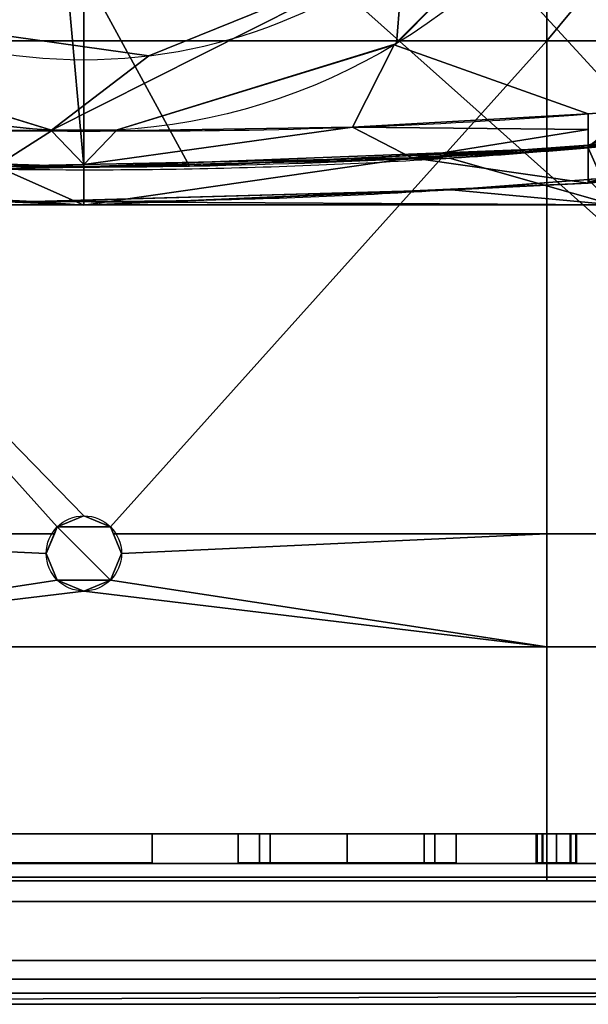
# Model space of a CAD drawing. Extents: x -271 to 271, y -255 to 247.
# Tile 4 of 21: x -11 to 87, y -255 to -85. Entities that reach past the tile are written whole.
import ezdxf

# ---------------------------------------------------------------- set-up
doc = ezdxf.new("R2010")
doc.units = 0
doc.header["$MEASUREMENT"] = 0
doc.layers.add('1', color=7, linetype='Continuous')

# ---------------------------------------------------------------- blocks, each defined once
blk = doc.blocks.new('UG_SURFACE_007')
at = {"layer": '1', "color": 253, "linetype": 'Continuous'}
for points in [[(53.733759, -89.256153, 637.263596), (89.674801, -53.097852, 634.119153), (89.674801, -53.097852, 637.797296)], [(54.022744, -89.123219, 641.475379), (53.733759, -89.256153, 637.263596), (89.674801, -53.097852, 637.797296)], [(89.674801, -53.097852, 637.797296), (89.674801, -53.097852, 641.475379), (54.022744, -89.123219, 641.475379)], [(53.737924, -89.211129, 641.475379), (5.592746, -104.070857, 641.475379), (53.631008, -89.359529, 637.272596)], [(53.631008, -89.359529, 637.272596), (53.733759, -89.256153, 637.263596), (53.737924, -89.211129, 641.475379)], [(54.022744, -89.123219, 641.475379), (53.737924, -89.211129, 641.475379), (53.733759, -89.256153, 637.263596)]]:
    blk.add_3dface(points, dxfattribs=at)
blk = doc.blocks.new('UG_SURFACE_013')
at = {"layer": '1', "color": 253, "linetype": 'Continuous'}
blk.add_3dface([(-218.58938, -250.800669, -101.176269), (-218.58938, -237.39329, -101.176269), (218.58938, -237.39329, -101.176269), (218.58938, -250.800669, -101.176269)], dxfattribs=at)
blk = doc.blocks.new('UG_SURFACE_021')
at = {"layer": '1', "color": 253, "linetype": 'Continuous'}
for points in [[(89.674801, -53.097852, 634.119153), (53.631008, -89.359529, 637.272596), (87.149374, -101.28285, 634.340107), (89.451857, -101.105139, 634.138703)], [(53.631008, -89.359529, 637.272596), (5.592746, -104.070857, 641.475379), (5.592746, -104.205579, 641.475379), (46.409752, -103.583865, 637.904406)], [(46.409752, -103.583865, 637.904406), (87.149374, -101.28285, 634.340107), (53.631008, -89.359529, 637.272596)]]:
    blk.add_3dface(points, dxfattribs=at)
blk = doc.blocks.new('UG_SURFACE_024')
at = {"layer": '1', "color": 253, "linetype": 'Continuous'}
blk.add_3dface([(108.351335, -247.616723, -70.766598), (108.351335, -225.691393, -70.766598), (-109.342568, -225.691393, -70.766598), (-109.342568, -247.616723, -70.766598)], dxfattribs=at)
blk = doc.blocks.new('UG_SURFACE_030')
at = {"layer": '1', "color": 253, "linetype": 'Continuous'}
blk.add_3dface([(-218.58938, -237.39329, -101.176269), (-214.674816, -233.820006, -123.000003), (214.674816, -233.820006, -123.000003), (218.58938, -237.39329, -101.176269)], dxfattribs=at)
blk = doc.blocks.new('UG_SURFACE_033')
at = {"layer": '1', "color": 253, "linetype": 'Continuous'}
for points in [[(-15.223647, -110.331014, 591.931224), (-87.162107, -106.656179, 591.58349), (-87.162107, -113.244288, 431.557775)], [(87.149374, -113.244288, 431.557775), (87.149374, -106.656179, 591.58349), (56.668028, -108.84545, 591.790676)], [(56.668028, -108.84545, 591.790676), (-0.015313, -110.016748, 591.901481), (-0.006365, -117.050678, 431.628793)], [(-0.006365, -117.050678, 431.628793), (87.149374, -113.244288, 431.557775), (56.668028, -108.84545, 591.790676)], [(-87.162107, -113.244288, 431.557775), (-0.006365, -117.050678, 431.628793), (-15.223647, -110.331014, 591.931224)], [(-0.006365, -117.050678, 431.628793), (-0.015313, -110.016748, 591.901481), (-15.223647, -110.331014, 591.931224)], [(-87.162107, -113.247484, 431.480139), (-87.162107, -112.624086, 271.24241), (-8.788262, -116.392136, 271.24241)], [(-0.006365, -117.050678, 431.628793), (-87.162107, -113.244288, 431.557775), (-87.162107, -113.247484, 431.480139)], [(-0.006365, -117.050678, 431.628793), (-87.162107, -113.247484, 431.480139), (-8.788262, -116.392136, 271.24241)], [(87.149374, -113.247484, 431.480139), (87.149374, -113.244288, 431.557775), (-0.006365, -117.050678, 431.628793)], [(63.490726, -114.412032, 271.24241), (87.149374, -113.247484, 431.480139), (-0.006365, -117.050678, 431.628793)], [(63.490726, -114.412032, 271.24241), (87.149374, -112.624086, 271.24241), (87.149374, -113.247484, 431.480139)], [(-0.006365, -117.050678, 431.628793), (-0.014002, -116.151765, 271.24241), (63.490726, -114.412032, 271.24241)], [(-8.788262, -116.392136, 271.24241), (-0.014002, -116.151765, 271.24241), (-0.006365, -117.050678, 431.628793)]]:
    blk.add_3dface(points, dxfattribs=at)
blk = doc.blocks.new('UG_SURFACE_041')
at = {"layer": '1', "color": 253, "linetype": 'Continuous'}
for points in [[(81.637248, -230.691388, -7.856887), (79.277612, -230.691388, -8.834279), (78.300223, -230.691388, -11.193915), (84.974274, -230.691388, -11.193915)], [(81.637248, -230.691388, -14.530944), (83.996885, -230.691388, -13.55355), (84.974274, -230.691388, -11.193915), (78.300223, -230.691388, -11.193915)], [(78.300223, -230.691388, -11.193915), (79.277612, -230.691388, -13.55355), (81.637248, -230.691388, -14.530944)], [(84.974274, -230.691388, -11.193915), (83.996885, -230.691388, -8.834279), (81.637248, -230.691388, -7.856887)]]:
    blk.add_3dface(points, dxfattribs=at)
blk = doc.blocks.new('UG_SURFACE_058')
at = {"layer": '1', "color": 253, "linetype": 'Continuous'}
for points in [[(28.284272, 28.28427, 30.999999), (39.999999, 0, 30.999999), (213.937938, -230.826914, 30.999999), (213.937938, 232.157499, 30.999999)], [(213.937938, -230.826914, 30.999999), (39.999999, 0, 30.999999), (28.284272, -28.28427, 30.999999)], [(-213.937938, -230.826914, 30.999999), (213.937938, -230.826914, 30.999999), (0, -39.999999, 30.999999), (-28.28427, -28.28427, 30.999999)], [(28.284272, -28.28427, 30.999999), (0, -39.999999, 30.999999), (213.937938, -230.826914, 30.999999)]]:
    blk.add_3dface(points, dxfattribs=at)
blk = doc.blocks.new('UG_SURFACE_059')
at = {"layer": '1', "color": 253, "linetype": 'Continuous'}
blk.add_3dface([(-225.309625, -255.163461, -75.770989), (225.309625, -255.163461, -75.770989), (108.351335, -247.616723, -70.766598), (-109.342568, -247.616723, -70.766598)], dxfattribs=at)
blk = doc.blocks.new('UG_SURFACE_067')
at = {"layer": '1', "color": 253, "linetype": 'Continuous'}
blk.add_3dface([(-73.403902, -55.309013, 621.475399), (-35.915993, -84.597781, 621.475399), (11.193875, -91.218643, 621.475399), (55.30265, -73.39754, 621.475399)], dxfattribs=at)
blk = doc.blocks.new('UG_SURFACE_076')
at = {"layer": '1', "color": 253, "linetype": 'Continuous'}
for points in [[(224.794924, -253.228277, -87.039948), (-224.794924, -253.228277, -87.039948), (-218.58938, -250.800669, -101.176269), (218.58938, -250.800669, -101.176269)], [(224.794924, -253.228277, -87.039948), (225.309625, -255.163461, -75.770989), (-225.309625, -255.163461, -75.770989)], [(224.794924, -253.228277, -87.039948), (-225.309625, -255.163461, -75.770989), (-224.794924, -253.228277, -87.039948)]]:
    blk.add_3dface(points, dxfattribs=at)
blk = doc.blocks.new('UG_SURFACE_090')
at = {"layer": '1', "color": 253, "linetype": 'Continuous'}
for points in [[(79.161361, -230.691388, -42.792611), (78.135811, -230.691388, -40.316723), (78.135811, -225.691393, -40.316723), (79.161361, -225.691393, -42.792611)], [(79.161361, -225.691393, -37.840836), (78.135811, -225.691393, -40.316723), (78.135811, -230.691388, -40.316723), (79.161361, -230.691388, -37.840836)], [(79.161361, -230.691388, -37.840836), (81.637248, -230.691388, -36.815289), (81.637248, -225.691393, -36.815289), (79.161361, -225.691393, -37.840836)], [(79.161361, -225.691393, -42.792611), (81.637248, -225.691393, -43.818157), (81.637248, -230.691388, -43.818157), (79.161361, -230.691388, -42.792611)], [(84.113136, -230.691388, -42.792611), (81.637248, -230.691388, -43.818157), (81.637248, -225.691393, -43.818157), (84.113136, -225.691393, -42.792611)], [(84.113136, -225.691393, -37.840836), (81.637248, -225.691393, -36.815289), (81.637248, -230.691388, -36.815289), (84.113136, -230.691388, -37.840836)], [(84.113136, -230.691388, -37.840836), (85.138679, -230.691388, -40.316723), (85.138679, -225.691393, -40.316723), (84.113136, -225.691393, -37.840836)], [(84.113136, -225.691393, -42.792611), (85.138679, -225.691393, -40.316723), (85.138679, -230.691388, -40.316723), (84.113136, -230.691388, -42.792611)]]:
    blk.add_3dface(points, dxfattribs=at)
blk = doc.blocks.new('UG_SURFACE_091')
at = {"layer": '1', "color": 253, "linetype": 'Continuous'}
for points in [[(98.546103, -102.986909, 612.784147), (89.451857, -101.105139, 634.138703), (87.149374, -101.28285, 634.340107), (87.149374, -106.656179, 591.58349)], [(98.546103, -102.986909, 612.784147), (87.149374, -106.656179, 591.58349), (97.280845, -105.773315, 591.499984)], [(98.546103, -102.986909, 612.784147), (97.280845, -105.773315, 591.499984), (107.412308, -104.890451, 591.416419)], [(107.412308, -104.890451, 591.416419), (107.527755, -104.879916, 591.41928), (107.640348, -104.868688, 591.429651), (98.546103, -102.986909, 612.784147)]]:
    blk.add_3dface(points, dxfattribs=at)
blk = doc.blocks.new('UG_SURFACE_108')
at = {"layer": '1', "color": 253, "linetype": 'Continuous'}
for points in [[(79.277612, -230.691388, -13.55355), (78.300223, -230.691388, -11.193915), (78.300223, -225.691393, -11.193915), (79.277612, -225.691393, -13.55355)], [(79.277612, -225.691393, -8.834279), (78.300223, -225.691393, -11.193915), (78.300223, -230.691388, -11.193915), (79.277612, -230.691388, -8.834279)], [(79.277612, -230.691388, -8.834279), (81.637248, -230.691388, -7.856887), (81.637248, -225.691393, -7.856887), (79.277612, -225.691393, -8.834279)], [(79.277612, -225.691393, -13.55355), (81.637248, -225.691393, -14.530944), (81.637248, -230.691388, -14.530944), (79.277612, -230.691388, -13.55355)], [(83.996885, -230.691388, -13.55355), (81.637248, -230.691388, -14.530944), (81.637248, -225.691393, -14.530944), (83.996885, -225.691393, -13.55355)], [(83.996885, -225.691393, -8.834279), (81.637248, -225.691393, -7.856887), (81.637248, -230.691388, -7.856887), (83.996885, -230.691388, -8.834279)], [(83.996885, -230.691388, -8.834279), (84.974274, -230.691388, -11.193915), (84.974274, -225.691393, -11.193915), (83.996885, -225.691393, -8.834279)], [(83.996885, -225.691393, -13.55355), (84.974274, -225.691393, -11.193915), (84.974274, -230.691388, -11.193915), (83.996885, -230.691388, -13.55355)]]:
    blk.add_3dface(points, dxfattribs=at)
blk = doc.blocks.new('UG_SURFACE_111')
at = {"layer": '1', "color": 253, "linetype": 'Continuous'}
for points in [[(26.646081, -230.691388, -25.75532), (32.16216, -230.691388, -39.072312), (45.479156, -230.691388, -44.588391), (58.796149, -230.691388, -39.072312)], [(58.796149, -230.691388, -39.072312), (32.16216, -230.691388, -12.438325), (26.646081, -230.691388, -25.75532)], [(45.479156, -230.691388, -6.922246), (32.16216, -230.691388, -12.438325), (58.796149, -230.691388, -39.072312)], [(58.796149, -230.691388, -39.072312), (64.312227, -230.691388, -25.75532), (58.796149, -230.691388, -12.438325), (45.479156, -230.691388, -6.922246)]]:
    blk.add_3dface(points, dxfattribs=at)
blk = doc.blocks.new('UG_SURFACE_115')
at = {"layer": '1', "color": 253, "linetype": 'Continuous'}
blk.add_3dface([(213.937938, -230.826914, 30.999999), (-213.937938, -230.826914, 30.999999), (-109.342568, -233.176619, 16.31096), (108.351335, -233.176619, 16.31096)], dxfattribs=at)
blk = doc.blocks.new('UG_SURFACE_119')
at = {"layer": '1', "color": 253, "linetype": 'Continuous'}
for points in [[(125.61357, -104.598887, 160.460621), (139.528155, -106.422335, 222.65783), (91.506764, -110.036336, 208.618119)], [(125.61357, -104.598887, 160.460621), (91.506764, -106.727362, 146.042407), (102.390721, -105.684698, 144.611359)], [(91.506764, -110.036336, 208.618119), (91.506764, -106.727362, 146.042407), (125.61357, -104.598887, 160.460621)], [(108.872637, -105.007552, 587.537229), (107.412308, -104.890451, 591.416419), (97.280845, -105.773315, 591.499984)], [(97.280845, -105.773315, 591.499984), (109.875314, -105.086721, 584.853947), (108.872637, -105.007552, 587.537229)], [(110.11903, -105.102643, 584.250689), (109.875314, -105.086721, 584.853947), (97.280845, -105.773315, 591.499984)], [(110.371225, -105.117507, 583.650768), (110.11903, -105.102643, 584.250689), (97.280845, -105.773315, 591.499984)], [(97.280845, -105.773315, 591.499984), (145.021692, -107.230529, 470.854342), (110.371225, -105.117507, 583.650768)], [(102.390721, -105.684698, 144.611359), (117.632046, -104.408778, 145.580247), (124.562152, -104.475103, 156.75132)], [(124.562152, -104.475103, 156.75132), (125.61357, -104.598887, 160.460621), (102.390721, -105.684698, 144.611359)], [(133.754194, -106.753118, 512.034297), (122.486681, -105.798125, 553.217411), (110.371225, -105.117507, 583.650768)], [(110.371225, -105.117507, 583.650768), (145.021692, -107.230529, 470.854342), (133.754194, -106.753118, 512.034297)], [(87.149374, -106.960401, 143.642411), (102.390721, -105.684698, 144.611359), (91.506764, -106.727362, 146.042407)], [(145.021692, -107.230529, 470.854342), (97.280845, -105.773315, 591.499984), (87.149374, -106.656179, 591.58349)], [(145.021692, -107.230529, 470.854342), (87.149374, -106.656179, 591.58349), (87.149374, -113.247484, 431.480139)], [(91.506764, -106.727362, 146.042407), (90.744466, -106.794186, 146.042407), (87.149374, -106.960401, 143.642411)], [(87.149374, -107.035056, 144.842386), (87.149374, -106.960401, 143.642411), (90.744466, -106.794186, 146.042407)], [(90.744466, -106.794186, 146.042407), (87.149374, -107.109308, 146.042407), (87.149374, -107.035056, 144.842386)], [(139.528155, -106.422335, 222.65783), (153.442562, -107.156239, 284.85617), (91.506764, -112.242728, 271.24241)], [(91.506764, -112.242728, 271.24241), (91.506764, -110.036336, 208.618119), (139.528155, -106.422335, 222.65783)], [(91.506764, -112.242728, 271.24241), (153.442562, -107.156239, 284.85617), (153.624222, -107.164845, 285.946786)], [(153.624222, -107.164845, 285.946786), (153.685093, -107.183993, 287.05132), (91.506764, -112.242728, 271.24241)], [(153.685093, -107.183993, 287.05132), (151.098862, -108.252667, 354.115248), (91.506764, -112.242728, 271.24241)], [(137.97456, -106.594853, 506.83248), (122.486681, -105.798125, 553.217411), (133.754194, -106.753118, 512.034297)], [(133.754194, -106.753118, 512.034297), (145.021692, -107.230529, 470.854342), (137.97456, -106.594853, 506.83248)], [(87.149374, -112.999044, 367.621094), (145.669997, -107.897274, 442.809135), (145.135269, -107.222497, 470.790178)], [(87.149374, -112.999044, 367.621094), (145.135269, -107.222497, 470.790178), (145.124525, -107.222967, 470.806032)], [(145.124525, -107.222967, 470.806032), (145.040706, -107.229397, 470.836431), (87.149374, -112.999044, 367.621094)], [(87.149374, -113.247484, 431.480139), (87.149374, -112.999044, 367.621094), (145.040706, -107.229397, 470.836431)], [(145.040706, -107.229397, 470.836431), (145.024687, -107.230447, 470.848233), (87.149374, -113.247484, 431.480139)], [(87.149374, -113.247484, 431.480139), (145.024687, -107.230447, 470.848233), (145.021692, -107.230529, 470.854342)], [(87.149374, -112.999044, 367.621094), (150.272653, -108.198576, 367.613435), (145.669997, -107.897274, 442.809135)], [(151.098862, -108.252667, 354.115248), (150.272653, -108.198576, 367.613435), (87.149374, -112.999044, 367.621094)], [(91.506764, -112.242728, 271.24241), (151.098862, -108.252667, 354.115248), (87.149374, -112.999044, 367.621094)], [(87.149374, -112.999044, 367.621094), (91.223679, -112.267502, 271.24241), (91.506764, -112.242728, 271.24241)], [(87.149374, -112.999044, 367.621094), (87.149374, -112.624086, 271.24241), (91.223679, -112.267502, 271.24241)]]:
    blk.add_3dface(points, dxfattribs=at)
blk = doc.blocks.new('UG_SURFACE_125')
at = {"layer": '1', "color": 253, "linetype": 'Continuous'}
for points in [[(-89.687526, -53.097852, 637.797296), (-89.687526, -53.097852, 634.119153), (-53.746488, -89.256153, 637.263596)], [(-54.035474, -89.123219, 641.475379), (-89.687526, -53.097852, 641.475379), (-89.687526, -53.097852, 637.797296)], [(-89.687526, -53.097852, 637.797296), (-53.746488, -89.256153, 637.263596), (-54.035474, -89.123219, 641.475379)], [(-53.746488, -89.256153, 637.263596), (-53.750657, -89.211129, 641.475379), (-54.035474, -89.123219, 641.475379)], [(-53.643737, -89.359529, 637.272596), (-5.605476, -104.070857, 641.475379), (-53.750657, -89.211129, 641.475379)], [(-53.750657, -89.211129, 641.475379), (-53.746488, -89.256153, 637.263596), (-53.643737, -89.359529, 637.272596)]]:
    blk.add_3dface(points, dxfattribs=at)
blk = doc.blocks.new('UG_SURFACE_126')
at = {"layer": '1', "color": 253, "linetype": 'Continuous'}
for points in [[(26.646081, -230.691388, -25.75532), (30.344836, -230.691388, -16.825734), (30.344836, -225.691393, -16.825734), (26.646081, -225.691393, -25.75532)], [(26.646081, -225.691393, -25.75532), (30.344836, -225.691393, -34.684904), (30.344836, -230.691388, -34.684904), (26.646081, -230.691388, -25.75532)], [(32.16216, -230.691388, -39.072312), (30.344836, -230.691388, -34.684904), (30.344836, -225.691393, -34.684904), (32.16216, -225.691393, -39.072312)], [(32.16216, -225.691393, -12.438325), (30.344836, -225.691393, -16.825734), (30.344836, -230.691388, -16.825734), (32.16216, -230.691388, -12.438325)], [(32.16216, -230.691388, -12.438325), (45.479156, -230.691388, -6.922246), (45.479156, -225.691393, -6.922246), (32.16216, -225.691393, -12.438325)], [(32.16216, -225.691393, -39.072312), (45.479156, -225.691393, -44.588391), (45.479156, -230.691388, -44.588391), (32.16216, -230.691388, -39.072312)], [(58.796149, -225.691393, -12.438325), (45.479156, -225.691393, -6.922246), (45.479156, -230.691388, -6.922246), (58.796149, -230.691388, -12.438325)], [(58.796149, -230.691388, -39.072312), (45.479156, -230.691388, -44.588391), (45.479156, -225.691393, -44.588391), (58.796149, -225.691393, -39.072312)], [(58.796149, -225.691393, -39.072312), (60.613472, -225.691393, -34.684904), (60.613472, -230.691388, -34.684904), (58.796149, -230.691388, -39.072312)], [(58.796149, -230.691388, -12.438325), (60.613472, -230.691388, -16.825734), (60.613472, -225.691393, -16.825734), (58.796149, -225.691393, -12.438325)], [(64.312227, -230.691388, -25.75532), (60.613472, -230.691388, -34.684904), (60.613472, -225.691393, -34.684904), (64.312227, -225.691393, -25.75532)], [(64.312227, -225.691393, -25.75532), (60.613472, -225.691393, -16.825734), (60.613472, -230.691388, -16.825734), (64.312227, -230.691388, -25.75532)]]:
    blk.add_3dface(points, dxfattribs=at)
blk = doc.blocks.new('UG_SURFACE_138')
at = {"layer": '1', "color": 253, "linetype": 'Continuous'}
for points in [[(-124.960385, -86.700372, 140.116721), (-122.281395, -79.745091, 137.456685), (-102.496043, -105.676949, 144.61726)], [(-87.162107, -106.960401, 143.642411), (-102.496043, -105.676949, 144.61726), (-122.281395, -79.745091, 137.456685)], [(-68.931192, -108.314119, 142.423674), (-87.162107, -106.960401, 143.642411), (-122.281395, -79.745091, 137.456685)], [(-0.006365, -110.336371, 136.742517), (-68.931192, -108.314119, 142.423674), (-122.281395, -79.745091, 137.456685), (-2.612026, -81.508912, 126.98698)], [(-2.612026, -81.508912, 126.98698), (-0.006365, -82.2047, 126.98698), (-0.006365, -110.336371, 136.742517)], [(-127.380237, -94.410434, 143.014506), (-124.960385, -86.700372, 140.116721), (-102.496043, -105.676949, 144.61726)], [(-117.829971, -104.393274, 145.592019), (-125.318691, -101.573639, 145.307675), (-127.617732, -97.207308, 144.006401), (-127.380237, -94.410434, 143.014506)], [(-127.380237, -94.410434, 143.014506), (-102.496043, -105.676949, 144.61726), (-117.829971, -104.393274, 145.592019)]]:
    blk.add_3dface(points, dxfattribs=at)
blk = doc.blocks.new('UG_SURFACE_141')
at = {"layer": '1', "color": 253, "linetype": 'Continuous'}
blk.add_3dface([(-78.701809, -230.691388, -56.35063), (11.77523, -230.691388, -56.35063), (11.77523, -230.691388, 1.240543), (-78.701809, -230.691388, 1.240543)], dxfattribs=at)
blk = doc.blocks.new('UG_SURFACE_142')
at = {"layer": '1', "color": 253, "linetype": 'Continuous'}
for points in [[(-79.999998, 88.619024, -123.000003), (79.999998, 88.619024, -123.000003), (79.999998, -88.619024, -123.000003), (-79.999998, -88.619024, -123.000003)], [(79.999998, -88.619024, -123.000003), (79.999998, 88.619024, -123.000003), (153.500006, 0, -123.000003)], [(153.500006, 0, -123.000003), (155.249998, -4.224874, -123.000003), (155.249998, -88.619024, -123.000003), (79.999998, -88.619024, -123.000003)], [(-4.596194, -172.641858, -123.000003), (-5.104504, -173.869029, -123.000003), (-79.999998, -173.869029, -123.000003), (-79.999998, -88.619024, -123.000003)], [(4.596194, -172.641858, -123.000003), (0, -170.738056, -123.000003), (-79.999998, -88.619024, -123.000003), (79.999998, -88.619024, -123.000003)], [(-79.999998, -88.619024, -123.000003), (0, -170.738056, -123.000003), (-4.596194, -172.641858, -123.000003)], [(79.999998, -88.619024, -123.000003), (79.999998, -173.869029, -123.000003), (5.104504, -173.869029, -123.000003), (4.596194, -172.641858, -123.000003)], [(79.999998, -88.619024, -123.000003), (155.249998, -88.619024, -123.000003), (155.249998, -173.869029, -123.000003), (79.999998, -173.869029, -123.000003)], [(-6.5, -177.238047, -123.000003), (-4.596194, -181.834251, -123.000003), (-79.999998, -193.369031, -123.000003), (-79.999998, -173.869029, -123.000003)], [(-79.999998, -173.869029, -123.000003), (-5.104504, -173.869029, -123.000003), (-6.5, -177.238047, -123.000003)], [(4.596194, -181.834251, -123.000003), (6.5, -177.238047, -123.000003), (79.999998, -173.869029, -123.000003), (79.999998, -193.369031, -123.000003)], [(6.5, -177.238047, -123.000003), (5.104504, -173.869029, -123.000003), (79.999998, -173.869029, -123.000003)], [(79.999998, -173.869029, -123.000003), (155.249998, -173.869029, -123.000003), (155.249998, -193.369031, -123.000003), (79.999998, -193.369031, -123.000003)], [(-4.596194, -181.834251, -123.000003), (0, -183.738053, -123.000003), (-79.999998, -193.369031, -123.000003)], [(0, -183.738053, -123.000003), (4.596194, -181.834251, -123.000003), (79.999998, -193.369031, -123.000003)], [(79.999998, -193.369031, -123.000003), (-79.999998, -193.369031, -123.000003), (0, -183.738053, -123.000003)], [(-79.999998, -193.369031, -123.000003), (79.999998, -193.369031, -123.000003), (79.999998, -233.820006, -123.000003), (-79.999998, -233.820006, -123.000003)], [(79.999998, -193.369031, -123.000003), (155.249998, -193.369031, -123.000003), (155.249998, -233.820006, -123.000003), (79.999998, -233.820006, -123.000003)]]:
    blk.add_3dface(points, dxfattribs=at)
blk = doc.blocks.new('UG_SURFACE_154')
at = {"layer": '1', "color": 253, "linetype": 'Continuous'}
blk.add_3dface([(-78.701809, -225.691393, 1.240543), (-78.701809, -230.691388, 1.240543), (11.77523, -230.691388, 1.240543), (11.77523, -225.691393, 1.240543)], dxfattribs=at)
blk = doc.blocks.new('UG_SURFACE_164')
at = {"layer": '1', "color": 253, "linetype": 'Continuous'}
for points in [[(2.599296, -81.508912, 126.98698), (122.076303, -79.747923, 137.439862), (87.149374, -106.960401, 143.642411), (18.23904, -110.276423, 138.411254)], [(122.076303, -79.747923, 137.439862), (102.390721, -105.684698, 144.611359), (87.149374, -106.960401, 143.642411)], [(102.390721, -105.684698, 144.611359), (122.076303, -79.747923, 137.439862), (124.760501, -86.708203, 140.102103)], [(18.23904, -110.276423, 138.411254), (-0.006365, -110.336371, 136.742517), (-0.006365, -82.2047, 126.98698), (2.599296, -81.508912, 126.98698)], [(117.632046, -104.408778, 145.580247), (102.390721, -105.684698, 144.611359), (124.760501, -86.708203, 140.102103)], [(117.632046, -104.408778, 145.580247), (124.760501, -86.708203, 140.102103), (127.184957, -94.425716, 143.002898)], [(127.184957, -94.425716, 143.002898), (126.719698, -99.52376, 144.727722), (123.49081, -102.767736, 145.553678), (117.632046, -104.408778, 145.580247)]]:
    blk.add_3dface(points, dxfattribs=at)
blk = doc.blocks.new('UG_SURFACE_169')
at = {"layer": '1', "color": 253, "linetype": 'Continuous'}
for points in [[(-46.422485, -103.583865, 637.904406), (-87.162107, -101.28285, 634.340107), (-87.162107, -103.969514, 612.961829)], [(87.149374, -103.969514, 612.961829), (87.149374, -101.28285, 634.340107), (46.409752, -103.583865, 637.904406)], [(-87.162107, -103.969514, 612.961829), (-15.223647, -110.331014, 591.931224), (-46.422485, -103.583865, 637.904406)], [(-5.605476, -104.205579, 641.475379), (-46.422485, -103.583865, 637.904406), (-15.223647, -110.331014, 591.931224)], [(46.409752, -103.583865, 637.904406), (5.592746, -104.205579, 641.475379), (-0.015313, -110.016748, 591.901481)], [(-0.015313, -110.016748, 591.901481), (56.668028, -108.84545, 591.790676), (46.409752, -103.583865, 637.904406)], [(87.149374, -103.969514, 612.961829), (46.409752, -103.583865, 637.904406), (56.668028, -108.84545, 591.790676)], [(-87.162107, -103.969514, 612.961829), (-87.162107, -106.656179, 591.58349), (-15.223647, -110.331014, 591.931224)], [(-15.223647, -110.331014, 591.931224), (-0.015313, -110.016748, 591.901481), (-5.605476, -104.205579, 641.475379)], [(-0.015313, -110.016748, 591.901481), (-0.006365, -104.221374, 641.475379), (-5.605476, -104.205579, 641.475379)], [(5.592746, -104.205579, 641.475379), (-0.006365, -104.221374, 641.475379), (-0.015313, -110.016748, 591.901481)], [(56.668028, -108.84545, 591.790676), (87.149374, -106.656179, 591.58349), (87.149374, -103.969514, 612.961829)]]:
    blk.add_3dface(points, dxfattribs=at)
blk = doc.blocks.new('UG_SURFACE_170')
at = {"layer": '1', "color": 253, "linetype": 'Continuous'}
blk.add_3dface([(11.77523, -225.691393, 1.240543), (11.77523, -230.691388, 1.240543), (11.77523, -230.691388, -56.35063), (11.77523, -225.691393, -56.35063)], dxfattribs=at)
blk = doc.blocks.new('UG_SURFACE_185')
at = {"layer": '1', "color": 253, "linetype": 'Continuous'}
for points in [[(-87.162107, -107.035056, 144.842386), (-87.162107, -106.960401, 143.642411), (-68.931192, -108.314119, 142.423674)], [(-68.931192, -108.314119, 142.423674), (-15.621619, -110.799685, 146.042407), (-87.162107, -107.035056, 144.842386)], [(-15.621619, -110.799685, 146.042407), (-87.162107, -107.109308, 146.042407), (-87.162107, -107.035056, 144.842386)], [(63.14332, -108.922116, 146.042407), (-0.018099, -110.427737, 146.042407), (87.149374, -107.035056, 144.842386)], [(87.149374, -107.035056, 144.842386), (-0.018099, -110.427737, 146.042407), (18.23904, -110.276423, 138.411254)], [(18.23904, -110.276423, 138.411254), (87.149374, -106.960401, 143.642411), (87.149374, -107.035056, 144.842386)], [(87.149374, -107.035056, 144.842386), (87.149374, -107.109308, 146.042407), (63.14332, -108.922116, 146.042407)], [(-15.621619, -110.799685, 146.042407), (-68.931192, -108.314119, 142.423674), (-0.006365, -110.336371, 136.742517)], [(-0.006365, -110.336371, 136.742517), (-0.018099, -110.427737, 146.042407), (-15.621619, -110.799685, 146.042407)], [(-0.018099, -110.427737, 146.042407), (-0.006365, -110.336371, 136.742517), (18.23904, -110.276423, 138.411254)]]:
    blk.add_3dface(points, dxfattribs=at)
blk = doc.blocks.new('UG_SURFACE_187')
at = {"layer": '1', "color": 253, "linetype": 'Continuous'}
blk.add_3dface([(11.77523, -225.691393, -56.35063), (11.77523, -230.691388, -56.35063), (-78.701809, -230.691388, -56.35063), (-78.701809, -225.691393, -56.35063)], dxfattribs=at)
blk = doc.blocks.new('UG_SURFACE_189')
at = {"layer": '1', "color": 253, "linetype": 'Continuous'}
for points in [[(79.161361, -230.691388, -37.840836), (78.135811, -230.691388, -40.316723), (79.161361, -230.691388, -42.792611)], [(81.637248, -230.691388, -36.815289), (79.161361, -230.691388, -37.840836), (84.113136, -230.691388, -42.792611)], [(79.161361, -230.691388, -42.792611), (81.637248, -230.691388, -43.818157), (84.113136, -230.691388, -42.792611), (79.161361, -230.691388, -37.840836)], [(84.113136, -230.691388, -42.792611), (85.138679, -230.691388, -40.316723), (84.113136, -230.691388, -37.840836), (81.637248, -230.691388, -36.815289)]]:
    blk.add_3dface(points, dxfattribs=at)
blk = doc.blocks.new('UG_SURFACE_190')
at = {"layer": '1', "color": 253, "linetype": 'Continuous'}
for points in [[(-89.427672, -112.425804, 271.24241), (-91.693237, -112.227522, 271.24241), (-91.693237, -116.979539, 271.24241)], [(91.223679, -112.267502, 271.24241), (87.149374, -112.624086, 271.24241), (91.506764, -116.979539, 271.24241)], [(91.506764, -116.979539, 271.24241), (91.506764, -112.242728, 271.24241), (91.223679, -112.267502, 271.24241)], [(-91.693237, -116.979539, 271.24241), (-87.162107, -112.624086, 271.24241), (-89.427672, -112.425804, 271.24241)], [(-91.693237, -116.979539, 271.24241), (-8.788262, -116.392136, 271.24241), (-87.162107, -112.624086, 271.24241)], [(87.149374, -112.624086, 271.24241), (63.490726, -114.412032, 271.24241), (91.506764, -116.979539, 271.24241)], [(91.506764, -116.979539, 271.24241), (63.490726, -114.412032, 271.24241), (-8.788262, -116.392136, 271.24241)], [(-8.788262, -116.392136, 271.24241), (-91.693237, -116.979539, 271.24241), (91.506764, -116.979539, 271.24241)]]:
    blk.add_3dface(points, dxfattribs=at)
blk = doc.blocks.new('UG_SURFACE_198')
at = {"layer": '1', "color": 253, "linetype": 'Continuous'}
blk.add_3dface([(-46.422485, -103.583865, 637.904406), (-5.605476, -104.205579, 641.475379), (-5.605476, -104.070857, 641.475379), (-53.643737, -89.359529, 637.272596)], dxfattribs=at)
blk = doc.blocks.new('UG_SURFACE_208')
at = {"layer": '1', "color": 253, "linetype": 'Continuous'}
blk.add_3dface([(91.506764, -116.979539, 271.24241), (-91.693237, -116.979539, 271.24241), (-91.693237, -116.979539, 146.042407), (91.506764, -116.979539, 146.042407)], dxfattribs=at)
blk = doc.blocks.new('UG_SURFACE_211')
at = {"layer": '1', "color": 253, "linetype": 'Continuous'}
for points in [[(11.77523, -225.691393, -56.35063), (-78.701809, -225.691393, -56.35063), (-109.342568, -225.691393, -70.766598), (108.351335, -225.691393, -70.766598)], [(108.351335, -225.691393, 16.31096), (-109.342568, -225.691393, 16.31096), (-78.701809, -225.691393, 1.240543), (11.77523, -225.691393, 1.240543)], [(32.16216, -225.691393, -39.072312), (26.646081, -225.691393, -25.75532), (11.77523, -225.691393, 1.240543), (11.77523, -225.691393, -56.35063)], [(11.77523, -225.691393, -56.35063), (108.351335, -225.691393, -70.766598), (45.479156, -225.691393, -44.588391), (32.16216, -225.691393, -39.072312)], [(11.77523, -225.691393, 1.240543), (26.646081, -225.691393, -25.75532), (32.16216, -225.691393, -12.438325)], [(45.479156, -225.691393, -6.922246), (78.300223, -225.691393, -11.193915), (79.277612, -225.691393, -8.834279), (11.77523, -225.691393, 1.240543)], [(11.77523, -225.691393, 1.240543), (32.16216, -225.691393, -12.438325), (45.479156, -225.691393, -6.922246)], [(108.351335, -225.691393, 16.31096), (11.77523, -225.691393, 1.240543), (79.277612, -225.691393, -8.834279), (81.637248, -225.691393, -7.856887)], [(81.637248, -225.691393, -43.818157), (58.796149, -225.691393, -39.072312), (45.479156, -225.691393, -44.588391), (108.351335, -225.691393, -70.766598)], [(78.300223, -225.691393, -11.193915), (45.479156, -225.691393, -6.922246), (58.796149, -225.691393, -12.438325)], [(78.135811, -225.691393, -40.316723), (81.637248, -225.691393, -14.530944), (64.312227, -225.691393, -25.75532), (58.796149, -225.691393, -39.072312)], [(79.277612, -225.691393, -13.55355), (78.300223, -225.691393, -11.193915), (58.796149, -225.691393, -12.438325), (64.312227, -225.691393, -25.75532)], [(58.796149, -225.691393, -39.072312), (81.637248, -225.691393, -43.818157), (79.161361, -225.691393, -42.792611)], [(58.796149, -225.691393, -39.072312), (79.161361, -225.691393, -42.792611), (78.135811, -225.691393, -40.316723)], [(64.312227, -225.691393, -25.75532), (81.637248, -225.691393, -14.530944), (79.277612, -225.691393, -13.55355)], [(81.637248, -225.691393, -14.530944), (78.135811, -225.691393, -40.316723), (79.161361, -225.691393, -37.840836)], [(79.161361, -225.691393, -37.840836), (81.637248, -225.691393, -36.815289), (81.637248, -225.691393, -14.530944)], [(81.637248, -225.691393, -7.856887), (83.996885, -225.691393, -8.834279), (108.351335, -225.691393, 16.31096)], [(83.996885, -225.691393, -13.55355), (81.637248, -225.691393, -14.530944), (81.637248, -225.691393, -36.815289), (84.113136, -225.691393, -37.840836)], [(108.351335, -225.691393, -70.766598), (84.113136, -225.691393, -42.792611), (81.637248, -225.691393, -43.818157)], [(84.974274, -225.691393, -11.193915), (83.996885, -225.691393, -13.55355), (108.351335, -225.691393, -70.766598), (108.351335, -225.691393, 16.31096)], [(108.351335, -225.691393, 16.31096), (83.996885, -225.691393, -8.834279), (84.974274, -225.691393, -11.193915)], [(108.351335, -225.691393, -70.766598), (83.996885, -225.691393, -13.55355), (84.113136, -225.691393, -37.840836), (85.138679, -225.691393, -40.316723)], [(85.138679, -225.691393, -40.316723), (84.113136, -225.691393, -42.792611), (108.351335, -225.691393, -70.766598)]]:
    blk.add_3dface(points, dxfattribs=at)
blk = doc.blocks.new('UG_SURFACE_220')
at = {"layer": '1', "color": 253, "linetype": 'Continuous'}
for points in [[(-4.596194, -172.641858, -118.000001), (0, -170.738056, -118.000001), (4.596194, -172.641858, -118.000001)], [(-4.596194, -181.834251, -118.000001), (-6.5, -177.238047, -118.000001), (-4.596194, -172.641858, -118.000001), (4.596194, -181.834251, -118.000001)], [(4.596194, -172.641858, -118.000001), (6.5, -177.238047, -118.000001), (4.596194, -181.834251, -118.000001), (-4.596194, -172.641858, -118.000001)], [(4.596194, -181.834251, -118.000001), (0, -183.738053, -118.000001), (-4.596194, -181.834251, -118.000001)]]:
    blk.add_3dface(points, dxfattribs=at)
blk = doc.blocks.new('UG_SURFACE_226')
at = {"layer": '1', "color": 253, "linetype": 'Continuous'}
blk.add_3dface([(-109.342568, -233.176619, 16.31096), (-109.342568, -225.691393, 16.31096), (108.351335, -225.691393, 16.31096), (108.351335, -233.176619, 16.31096)], dxfattribs=at)
blk = doc.blocks.new('UG_SURFACE_227')
at = {"layer": '1', "color": 253, "linetype": 'Continuous'}
for points in [[(55.30265, -73.39754, 641.475379), (55.30265, -73.39754, 621.475399), (11.193875, -91.218643, 621.475399), (11.193875, -91.218643, 641.475379)], [(11.193875, -91.218643, 641.475379), (11.193875, -91.218643, 621.475399), (-35.915993, -84.597781, 621.475399), (-35.915993, -84.597781, 641.475379)]]:
    blk.add_3dface(points, dxfattribs=at)
blk = doc.blocks.new('UG_SURFACE_235')
at = {"layer": '1', "color": 253, "linetype": 'Continuous'}
for points in [[(54.022744, -89.123219, 641.475379), (89.674801, -53.097852, 641.475379), (84.591419, -35.909627, 641.475379), (55.30265, -73.39754, 641.475379)], [(55.30265, -73.39754, 641.475379), (-5.605476, -104.070857, 641.475379), (5.592746, -104.070857, 641.475379), (54.022744, -89.123219, 641.475379)], [(-5.605476, -104.070857, 641.475379), (55.30265, -73.39754, 641.475379), (11.193875, -91.218643, 641.475379)], [(11.193875, -91.218643, 641.475379), (-35.915993, -84.597781, 641.475379), (-54.035474, -89.123219, 641.475379), (-5.605476, -104.070857, 641.475379)], [(-0.006365, -104.221374, 641.475379), (5.592746, -104.205579, 641.475379), (5.592746, -104.070857, 641.475379), (-5.605476, -104.070857, 641.475379)], [(-5.605476, -104.070857, 641.475379), (-5.605476, -104.205579, 641.475379), (-0.006365, -104.221374, 641.475379)]]:
    blk.add_3dface(points, dxfattribs=at)
blk = doc.blocks.new('UG_SURFACE_237')
at = {"layer": '1', "color": 253, "linetype": 'Continuous'}
for points in [[(-91.693237, -116.979539, 146.042407), (-91.693237, -106.712133, 146.042407), (-89.427672, -106.91072, 146.042407)], [(-89.427672, -106.91072, 146.042407), (-87.162107, -107.109308, 146.042407), (-91.693237, -116.979539, 146.042407)], [(-87.162107, -107.109308, 146.042407), (-15.621619, -110.799685, 146.042407), (-91.693237, -116.979539, 146.042407)], [(91.506764, -116.979539, 146.042407), (63.14332, -108.922116, 146.042407), (87.149374, -107.109308, 146.042407)], [(91.506764, -116.979539, 146.042407), (87.149374, -107.109308, 146.042407), (90.744466, -106.794186, 146.042407)], [(90.744466, -106.794186, 146.042407), (91.506764, -106.727362, 146.042407), (91.506764, -116.979539, 146.042407)], [(91.506764, -116.979539, 146.042407), (-91.693237, -116.979539, 146.042407), (-15.621619, -110.799685, 146.042407), (63.14332, -108.922116, 146.042407)]]:
    blk.add_3dface(points, dxfattribs=at)
blk = doc.blocks.new('UG_SURFACE_238')
at = {"layer": '1', "color": 253, "linetype": 'Continuous'}
for points in [[(-4.596194, -172.641858, -123.000003), (0, -170.738056, -123.000003), (0, -170.738056, -118.000001), (-4.596194, -172.641858, -118.000001)], [(4.596194, -172.641858, -118.000001), (0, -170.738056, -118.000001), (0, -170.738056, -123.000003), (4.596194, -172.641858, -123.000003)], [(-4.596194, -172.641858, -118.000001), (-6.5, -177.238047, -118.000001), (-6.5, -177.238047, -123.000003), (-4.596194, -172.641858, -123.000003)], [(4.596194, -172.641858, -123.000003), (6.5, -177.238047, -123.000003), (6.5, -177.238047, -118.000001), (4.596194, -172.641858, -118.000001)], [(-4.596194, -181.834251, -123.000003), (-6.5, -177.238047, -123.000003), (-6.5, -177.238047, -118.000001), (-4.596194, -181.834251, -118.000001)], [(4.596194, -181.834251, -118.000001), (6.5, -177.238047, -118.000001), (6.5, -177.238047, -123.000003), (4.596194, -181.834251, -123.000003)], [(-4.596194, -181.834251, -118.000001), (0, -183.738053, -118.000001), (0, -183.738053, -123.000003), (-4.596194, -181.834251, -123.000003)], [(4.596194, -181.834251, -123.000003), (0, -183.738053, -123.000003), (0, -183.738053, -118.000001), (4.596194, -181.834251, -118.000001)]]:
    blk.add_3dface(points, dxfattribs=at)

msp = doc.modelspace()

# ---------------------------------------------------------------- linework, layer by layer
at = {"layer": '1', "color": 43, "linetype": 'Continuous'}
for p, q in [((-0.01, -82.2, 126.99), (-0.01, -110.34, 136.74)), ((-5.61, -104.21, 641.48), (-5.61, -104.07, 641.48)), ((5.59, -104.21, 641.48), (5.59, -104.07, 641.48)), ((91.51, -116.98, 271.24), (-91.69, -116.98, 271.24)), ((-91.69, -116.98, 146.04), (91.51, -116.98, 146.04)), ((-109.34, -225.69, -70.77), (108.35, -225.69, -70.77)), ((108.35, -225.69, 16.31), (-109.34, -225.69, 16.31)), ((11.78, -225.69, 1.24), (-78.7, -225.69, 1.24)), ((-78.7, -225.69, -56.35), (11.78, -225.69, -56.35)), ((11.78, -230.69, -56.35), (11.78, -225.69, -56.35)), ((11.78, -225.69, -56.35), (11.78, -225.69, 1.24)), ((11.78, -230.69, 1.24), (11.78, -225.69, 1.24)), ((213.94, -230.83, 31), (-213.94, -230.83, 31)), ((11.78, -230.69, 1.24), (-78.7, -230.69, 1.24)), ((-78.7, -230.69, -56.35), (11.78, -230.69, -56.35)), ((11.78, -230.69, -56.35), (11.78, -230.69, 1.24)), ((214.67, -233.82, -123), (-214.67, -233.82, -123)), ((108.35, -233.18, 16.31), (-109.34, -233.18, 16.31)), ((218.59, -237.39, -101.18), (-218.59, -237.39, -101.18)), ((-109.34, -247.62, -70.77), (108.35, -247.62, -70.77)), ((218.59, -250.8, -101.18), (-218.59, -250.8, -101.18)), ((225.31, -255.16, -75.77), (-225.31, -255.16, -75.77))]:
    msp.add_line(p, q, dxfattribs=at)
at = {"layer": '1', "color": 43, "linetype": 'Continuous', "extrusion": (-8.03918e-11, -1.567e-13, -1)}
for centre in [(0.01, 0, -621.48), (0.01, 0, -641.48)]:
    msp.add_circle(centre, 91.9, dxfattribs=at)
at = {"layer": '1', "color": 43, "linetype": 'Continuous'}
for centre in [(0, -177.24, -123), (0, -177.24, -118)]:
    msp.add_circle(centre, 6.5, dxfattribs=at)
at = {"layer": '1', "color": 43, "linetype": 'Continuous', "extrusion": (0, -1, 0)}
for centre, radius in [((45.48, -25.76, 225.69), 18.83), ((81.64, -40.32, 225.69), 3.5), ((81.64, -11.19, 225.69), 3.34)]:
    msp.add_circle(centre, radius, dxfattribs=at)
at = {"layer": '1', "color": 43, "linetype": 'Continuous', "extrusion": (0, 1, 0)}
for centre, radius in [((-45.48, -25.76, -230.69), 18.83), ((-81.64, -40.32, -230.69), 3.5), ((-81.64, -11.19, -230.69), 3.34)]:
    msp.add_circle(centre, radius, dxfattribs=at)
at = {"layer": '1', "color": 43, "linetype": 'Continuous', "extrusion": (-8.03923e-11, -1.565e-13, -1)}
for start, end in [(273.0796, 329.3713), (210.6287, 266.9204)]:
    msp.add_arc((0.01, 0, -641.48), 104.22, start, end, dxfattribs=at)
at = {"layer": '1', "color": 43, "linetype": 'Continuous', "extrusion": (-0.087156, 1.47e-13, 0.996195)}
msp.add_ellipse((-0.01, 0, 641.97), major_axis=(104.22, 0, 9.12), ratio=0.996195, start_param=3.676164, end_param=4.65864, dxfattribs=at)
at = {"layer": '1', "color": 43, "linetype": 'Continuous', "extrusion": (-0.087156, -1.65e-13, -0.996195)}
msp.add_ellipse((-0.01, 0, 641.97), major_axis=(-104.22, 0, 9.12), ratio=0.996195, start_param=3.676164, end_param=4.65864, dxfattribs=at)
at = {"layer": '1', "color": 43, "linetype": 'Continuous', "extrusion": (-0.087156, 1.469e-13, 0.996195)}
msp.add_ellipse((-0.01, 903.71, 641.97), major_axis=(574.36, 831.35, 50.25), ratio=0.98842, start_param=3.666152, end_param=3.747819, dxfattribs=at)
at = {"layer": '1', "color": 43, "linetype": 'Continuous', "extrusion": (0.087156, 1.649e-13, 0.996195)}
msp.add_ellipse((-0.01, 903.71, 641.97), major_axis=(-574.36, 831.35, 50.25), ratio=0.98842, start_param=2.535366, end_param=2.617033, dxfattribs=at)
at = {"layer": '1', "color": 43, "linetype": 'Continuous'}
msp.add_ellipse((-0.01, 903.64, 641.48), major_axis=(0, 1007.87), ratio=0.992196, start_param=3.135994, end_param=3.147192, dxfattribs=at)
for points in [[(117.63, -104.41, 145.58), (107.47, -105.26, 144.93), (97.31, -106.11, 144.29), (87.15, -106.96, 143.64)], [(-87.16, -106.66, 591.58), (-29.06, -111.72, 592.06), (29.05, -111.72, 592.06), (87.15, -106.66, 591.58)], [(-0.01, -110.34, 136.74), (-29.07, -110.51, 139.5), (-58.12, -109.39, 141.8), (-87.16, -106.96, 143.64)], [(87.15, -106.96, 143.64), (58.11, -109.39, 141.8), (29.06, -110.51, 139.5), (-0.01, -110.34, 136.74)]]:
    msp.add_open_spline(points, degree=3, dxfattribs=at)
for points, knots in [([(-87.16, -107.11, 146.04), (-58.4, -109.63, 146.04), (-29.48, -110.91, 146.04), (14.12, -110.93, 146.04), (28.69, -110.62, 146.04), (57.92, -109.35, 146.04), (72.59, -108.39, 146.04), (87.15, -107.11, 146.04)], [0, 0, 0, 0, 0.5, 0.5, 0.75, 0.75, 1, 1, 1, 1]), ([(87.15, -107.11, 146.04), (88.35, -107, 146.04), (89.55, -106.9, 146.04), (90.74, -106.79, 146.04), (91, -106.77, 146.04), (91.25, -106.75, 146.04), (91.51, -106.73, 146.04)], [0, 0, 0, 0, 0.825057, 0.825057, 0.825057, 1, 1, 1, 1]), ([(91.51, -112.24, 271.24), (91.41, -112.25, 271.24), (91.32, -112.26, 271.24), (91.22, -112.27, 271.24), (89.87, -112.39, 271.24), (88.51, -112.51, 271.24), (87.15, -112.62, 271.24)], [0, 0, 0, 0, 0.064967, 0.064967, 0.064967, 1, 1, 1, 1]), ([(87.15, -112.62, 271.24), (72.59, -113.9, 271.24), (57.91, -114.86, 271.24), (28.69, -116.13, 271.24), (14.12, -116.44, 271.24), (-29.48, -116.42, 271.24), (-58.4, -115.14, 271.24), (-87.16, -112.62, 271.24)], [0, 0, 0, 0, 0.25, 0.25, 0.5, 0.5, 1, 1, 1, 1])]:
    msp.add_open_spline(points, degree=3, knots=knots, dxfattribs=at)

# ---------------------------------------------------------------- block references
for name in ['UG_SURFACE_142', 'UG_SURFACE_058', 'UG_SURFACE_198', 'UG_SURFACE_235', 'UG_SURFACE_021', 'UG_SURFACE_067', 'UG_SURFACE_227', 'UG_SURFACE_125', 'UG_SURFACE_007', 'UG_SURFACE_138', 'UG_SURFACE_164', 'UG_SURFACE_169', 'UG_SURFACE_091', 'UG_SURFACE_119', 'UG_SURFACE_237', 'UG_SURFACE_033', 'UG_SURFACE_185', 'UG_SURFACE_190', 'UG_SURFACE_208', 'UG_SURFACE_220', 'UG_SURFACE_238', 'UG_SURFACE_024', 'UG_SURFACE_211', 'UG_SURFACE_226', 'UG_SURFACE_154', 'UG_SURFACE_187', 'UG_SURFACE_170', 'UG_SURFACE_126', 'UG_SURFACE_090', 'UG_SURFACE_108', 'UG_SURFACE_115', 'UG_SURFACE_141', 'UG_SURFACE_111', 'UG_SURFACE_189', 'UG_SURFACE_041', 'UG_SURFACE_030', 'UG_SURFACE_013', 'UG_SURFACE_059', 'UG_SURFACE_076']:
    msp.add_blockref(name, (0, 0))

doc.saveas('drawing.dxf')
